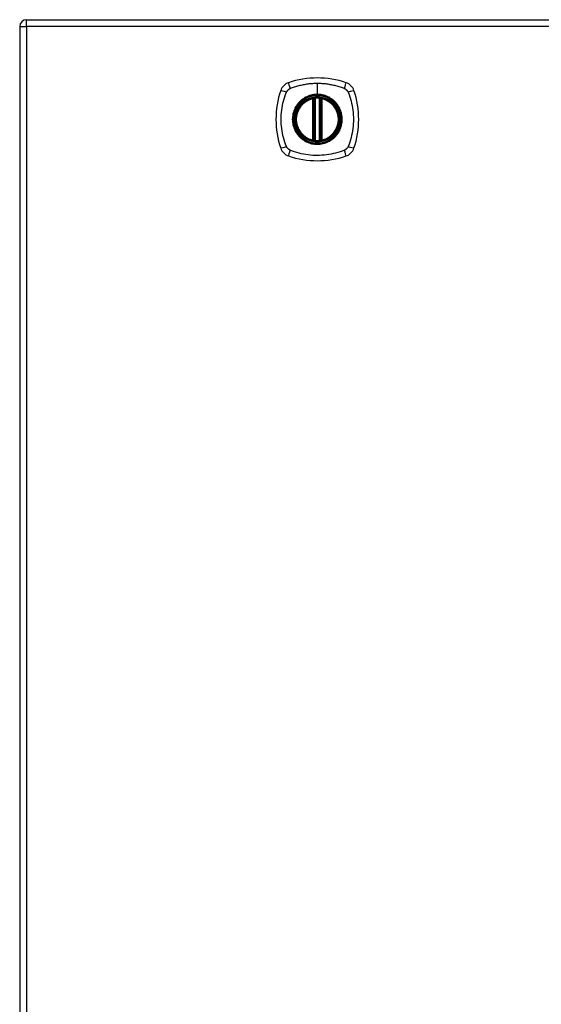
# Model space of a CAD drawing. Header units: inches. Extents: x 11 to 342, y 26 to 169.
# Tile 97 of 110: x 111 to 119, y 99 to 113. Entities that reach past the tile are written whole.
import ezdxf

# ---------------------------------------------------------------- set-up
doc = ezdxf.new("R2010")
doc.units = ezdxf.units.IN
doc.header["$MEASUREMENT"] = 0
doc.layers.add('Visible Edges(ANSI)', color=7, linetype='Continuous', lineweight=25)
doc.layers.add('Visible Tangent Edges(ANSI)', color=7, linetype='Continuous', lineweight=25)

msp = doc.modelspace()

# ---------------------------------------------------------------- linework, layer by layer
at = {"layer": 'Visible Edges(ANSI)'}
for p, q in [((111.287, 113.462), (182.892, 113.462)), ((111.188, 113.363), (111.188, 83.643)), ((115.379, 111.745), (115.379, 112.331)), ((115.398, 111.741), (115.398, 112.335)), ((115.477, 112.335), (115.477, 111.741)), ((115.497, 112.331), (115.497, 111.745))]:
    msp.add_line(p, q, dxfattribs=at)
at = {"layer": 'Visible Edges(ANSI)', "flags": 128}
for points in [[(115.409, 112.35), (115.408, 112.349), (115.406, 112.349), (115.404, 112.349), (115.403, 112.349), (115.401, 112.349), (115.4, 112.349), (115.398, 112.348), (115.397, 112.348), (115.396, 112.348), (115.394, 112.348), (115.393, 112.348), (115.392, 112.347), (115.391, 112.347), (115.39, 112.347), (115.389, 112.347), (115.388, 112.347), (115.387, 112.347), (115.386, 112.347), (115.386, 112.347), (115.385, 112.346), (115.385, 112.346), (115.385, 112.346), (115.385, 112.346), (115.385, 112.346)], [(115.491, 112.346), (115.491, 112.346), (115.491, 112.346), (115.49, 112.346), (115.49, 112.346), (115.49, 112.347), (115.489, 112.347), (115.488, 112.347), (115.488, 112.347), (115.487, 112.347), (115.486, 112.347), (115.485, 112.347), (115.484, 112.347), (115.483, 112.348), (115.481, 112.348), (115.48, 112.348), (115.479, 112.348), (115.477, 112.348), (115.476, 112.349), (115.474, 112.349), (115.473, 112.349), (115.471, 112.349), (115.47, 112.349), (115.468, 112.349), (115.466, 112.35)], [(115.385, 111.729), (115.385, 111.729), (115.385, 111.729), (115.385, 111.729), (115.385, 111.729), (115.386, 111.729), (115.386, 111.729), (115.387, 111.729), (115.388, 111.729), (115.389, 111.729), (115.39, 111.729), (115.391, 111.728), (115.392, 111.728), (115.393, 111.728), (115.394, 111.728), (115.396, 111.728), (115.397, 111.728), (115.398, 111.727), (115.4, 111.727), (115.401, 111.727), (115.403, 111.727), (115.404, 111.727), (115.406, 111.727), (115.408, 111.726), (115.409, 111.726)], [(115.466, 111.726), (115.468, 111.726), (115.47, 111.727), (115.471, 111.727), (115.473, 111.727), (115.474, 111.727), (115.476, 111.727), (115.477, 111.727), (115.479, 111.728), (115.48, 111.728), (115.481, 111.728), (115.483, 111.728), (115.484, 111.728), (115.485, 111.728), (115.486, 111.729), (115.487, 111.729), (115.488, 111.729), (115.488, 111.729), (115.489, 111.729), (115.49, 111.729), (115.49, 111.729), (115.49, 111.729), (115.491, 111.729), (115.491, 111.729), (115.491, 111.729)]]:
    msp.add_lwpolyline(points, dxfattribs=at)
at = {"layer": 'Visible Edges(ANSI)'}
for radius in [0.32, 0.315]:
    msp.add_circle((115.438, 112.038), radius, dxfattribs=at)
for centre, radius, start, end in [((111.287, 113.363), 0.099, 90, 180), ((115.083, 112.393), 0.177, 108.7722, 161.2278), ((115.438, 111.349), 1.28, 71.2278, 108.7722), ((115.793, 112.393), 0.177, 18.7722, 71.2278), ((116.127, 112.038), 1.28, 161.2278, 198.7722), ((114.749, 112.038), 1.28, 341.2278, 18.7722), ((115.438, 112.038), 0.313, 103.6344, 256.3656), ((115.438, 112.038), 0.313, 99.784, 103.6344), ((115.367, 112.331), 0.0118, 0, 103.6344), ((115.387, 112.335), 0.0118, 0, 99.784), ((115.438, 112.038), 0.313, 84.7499, 95.2501), ((115.489, 112.335), 0.0118, 80.216, 180), ((115.438, 112.038), 0.313, 76.3656, 80.216), ((115.509, 112.331), 0.0118, 76.3656, 180), ((115.438, 112.038), 0.313, 283.6344, 76.3656), ((115.367, 111.745), 0.0118, 256.3656, 0), ((115.438, 112.038), 0.313, 256.3656, 260.216), ((115.387, 111.741), 0.0118, 260.216, 0), ((115.438, 112.038), 0.313, 264.7499, 275.2501), ((115.489, 111.741), 0.0118, 180, 279.784), ((115.438, 112.038), 0.313, 279.784, 283.6344), ((115.509, 111.745), 0.0118, 180, 283.6344), ((115.083, 111.683), 0.177, 198.7722, 251.2278), ((115.793, 111.683), 0.177, 288.7722, 341.2278), ((115.438, 112.727), 1.28, 251.2278, 288.7722)]:
    msp.add_arc(centre, radius, start, end, dxfattribs=at)
at = {"layer": 'Visible Tangent Edges(ANSI)'}
for p, q in [((111.287, 113.363), (111.287, 113.462)), ((111.188, 113.363), (111.287, 113.363)), ((182.892, 113.363), (111.287, 113.363)), ((111.287, 113.363), (111.287, 83.643)), ((115.438, 112.554), (115.438, 112.395)), ((115.367, 112.331), (115.364, 112.342)), ((115.367, 112.331), (115.379, 112.331)), ((115.367, 112.331), (115.367, 111.745)), ((115.379, 112.331), (115.388, 112.331)), ((115.385, 112.346), (115.386, 112.34)), ((115.388, 112.335), (115.398, 112.335)), ((115.388, 111.745), (115.388, 112.331)), ((115.41, 112.338), (115.409, 112.35)), ((115.41, 111.738), (115.41, 112.338)), ((115.438, 112.39), (115.438, 112.395)), ((115.465, 112.338), (115.466, 112.35)), ((115.465, 112.338), (115.465, 111.738)), ((115.477, 112.335), (115.487, 112.335)), ((115.487, 112.331), (115.497, 112.331)), ((115.487, 112.331), (115.487, 111.745)), ((115.49, 112.34), (115.491, 112.346)), ((115.497, 112.331), (115.509, 112.331)), ((115.512, 112.342), (115.509, 112.331)), ((115.509, 111.745), (115.509, 112.331)), ((115.364, 111.734), (115.367, 111.745)), ((115.379, 111.745), (115.367, 111.745)), ((115.388, 111.745), (115.379, 111.745)), ((115.386, 111.735), (115.385, 111.729)), ((115.398, 111.741), (115.388, 111.741)), ((115.409, 111.726), (115.41, 111.738)), ((115.466, 111.726), (115.465, 111.738)), ((115.487, 111.741), (115.477, 111.741)), ((115.497, 111.745), (115.487, 111.745)), ((115.491, 111.729), (115.49, 111.735)), ((115.509, 111.745), (115.497, 111.745)), ((115.509, 111.745), (115.512, 111.734))]:
    msp.add_line(p, q, dxfattribs=at)
at = {"layer": 'Visible Tangent Edges(ANSI)', "flags": 128}
for points in [[(115.049, 112.478), (115.067, 112.486), (115.083, 112.492), (115.098, 112.497), (115.114, 112.502), (115.129, 112.507), (115.145, 112.512), (115.161, 112.516), (115.177, 112.52), (115.193, 112.525), (115.209, 112.528), (115.225, 112.532), (115.241, 112.535), (115.257, 112.538), (115.274, 112.541), (115.29, 112.544), (115.306, 112.546), (115.323, 112.548), (115.339, 112.55), (115.355, 112.551), (115.372, 112.552), (115.388, 112.553), (115.405, 112.554), (115.421, 112.554), (115.438, 112.554)], [(115.438, 112.554), (115.454, 112.554), (115.471, 112.554), (115.487, 112.553), (115.504, 112.552), (115.52, 112.551), (115.537, 112.55), (115.553, 112.548), (115.569, 112.546), (115.586, 112.544), (115.602, 112.541), (115.618, 112.538), (115.635, 112.535), (115.651, 112.532), (115.667, 112.528), (115.683, 112.525), (115.699, 112.52), (115.715, 112.516), (115.73, 112.512), (115.746, 112.507), (115.762, 112.502), (115.777, 112.497), (115.793, 112.492), (115.808, 112.486), (115.826, 112.478)], [(114.998, 111.649), (114.984, 111.683), (114.974, 111.714), (114.964, 111.745), (114.955, 111.777), (114.947, 111.809), (114.941, 111.841), (114.935, 111.873), (114.93, 111.906), (114.926, 111.939), (114.923, 111.972), (114.922, 112.005), (114.921, 112.038), (114.922, 112.071), (114.923, 112.104), (114.926, 112.137), (114.93, 112.169), (114.935, 112.202), (114.94, 112.234), (114.947, 112.267), (114.955, 112.299), (114.964, 112.33), (114.974, 112.362), (114.984, 112.393), (114.998, 112.426)], [(114.998, 112.426), (114.999, 112.428), (114.999, 112.429), (115, 112.431), (115.001, 112.432), (115.001, 112.433), (115.002, 112.435), (115.003, 112.436), (115.004, 112.437), (115.005, 112.439), (115.005, 112.44), (115.006, 112.441), (115.007, 112.442), (115.008, 112.444), (115.009, 112.445), (115.01, 112.446), (115.011, 112.447), (115.012, 112.449), (115.013, 112.45), (115.014, 112.451), (115.015, 112.452), (115.016, 112.453), (115.017, 112.454), (115.018, 112.456), (115.019, 112.457)], [(115.019, 112.457), (115.02, 112.458), (115.021, 112.459), (115.022, 112.46), (115.023, 112.461), (115.025, 112.462), (115.026, 112.463), (115.027, 112.464), (115.028, 112.465), (115.029, 112.466), (115.031, 112.467), (115.032, 112.468), (115.033, 112.469), (115.034, 112.469), (115.036, 112.47), (115.037, 112.471), (115.038, 112.472), (115.04, 112.473), (115.041, 112.474), (115.042, 112.474), (115.044, 112.475), (115.045, 112.476), (115.046, 112.476), (115.048, 112.477), (115.049, 112.478)], [(115.826, 112.478), (115.829, 112.476), (115.832, 112.475), (115.835, 112.474), (115.837, 112.472), (115.84, 112.47), (115.842, 112.469), (115.845, 112.467), (115.847, 112.465), (115.85, 112.463), (115.852, 112.461), (115.854, 112.459), (115.856, 112.457), (115.859, 112.454), (115.861, 112.452), (115.863, 112.45), (115.865, 112.447), (115.867, 112.445), (115.868, 112.443), (115.87, 112.44), (115.872, 112.437), (115.873, 112.435), (115.875, 112.432), (115.876, 112.429), (115.878, 112.426)], [(115.878, 112.426), (115.891, 112.393), (115.902, 112.362), (115.912, 112.33), (115.92, 112.299), (115.928, 112.267), (115.935, 112.234), (115.941, 112.202), (115.946, 112.169), (115.949, 112.137), (115.952, 112.104), (115.954, 112.071), (115.954, 112.038), (115.954, 112.005), (115.952, 111.972), (115.949, 111.939), (115.946, 111.906), (115.941, 111.873), (115.935, 111.841), (115.928, 111.809), (115.92, 111.777), (115.912, 111.745), (115.902, 111.714), (115.891, 111.683), (115.878, 111.649)], [(115.438, 112.39), (115.529, 112.378), (115.614, 112.343), (115.687, 112.287), (115.743, 112.214), (115.778, 112.129), (115.79, 112.037), (115.778, 111.946), (115.743, 111.861), (115.687, 111.788), (115.614, 111.733), (115.529, 111.698), (115.438, 111.686), (115.346, 111.698), (115.261, 111.733), (115.188, 111.789), (115.133, 111.862), (115.098, 111.947), (115.086, 112.038), (115.098, 112.129), (115.133, 112.214), (115.189, 112.287), (115.262, 112.343), (115.347, 112.378), (115.438, 112.39)], [(115.21, 112.313), (115.208, 112.311), (115.206, 112.309), (115.204, 112.307), (115.202, 112.305), (115.2, 112.303), (115.198, 112.302), (115.196, 112.3), (115.194, 112.298), (115.192, 112.296), (115.19, 112.294), (115.188, 112.292), (115.186, 112.29), (115.184, 112.288), (115.182, 112.286), (115.18, 112.284), (115.178, 112.282), (115.176, 112.28), (115.174, 112.278), (115.172, 112.276), (115.17, 112.274), (115.169, 112.272), (115.167, 112.27), (115.165, 112.268), (115.163, 112.265)], [(115.438, 112.395), (115.428, 112.395), (115.417, 112.394), (115.407, 112.393), (115.397, 112.392), (115.387, 112.391), (115.376, 112.389), (115.366, 112.387), (115.356, 112.385), (115.346, 112.383), (115.336, 112.38), (115.326, 112.377), (115.317, 112.374), (115.307, 112.37), (115.298, 112.366), (115.288, 112.362), (115.279, 112.357), (115.27, 112.353), (115.261, 112.348), (115.252, 112.342), (115.243, 112.337), (115.235, 112.331), (115.226, 112.325), (115.218, 112.319), (115.21, 112.313)], [(115.386, 112.34), (115.385, 112.341), (115.384, 112.341), (115.383, 112.341), (115.383, 112.342), (115.382, 112.342), (115.381, 112.342), (115.38, 112.343), (115.379, 112.343), (115.378, 112.343), (115.377, 112.343), (115.376, 112.343), (115.375, 112.343), (115.374, 112.343), (115.373, 112.343), (115.373, 112.343), (115.372, 112.343), (115.371, 112.343), (115.37, 112.343), (115.369, 112.343), (115.368, 112.343), (115.367, 112.343), (115.366, 112.342), (115.365, 112.342), (115.364, 112.342)], [(115.388, 112.335), (115.388, 112.335), (115.388, 112.335), (115.388, 112.335), (115.388, 112.336), (115.388, 112.336), (115.388, 112.336), (115.388, 112.337), (115.388, 112.337), (115.388, 112.337), (115.388, 112.337), (115.387, 112.338), (115.387, 112.338), (115.387, 112.338), (115.387, 112.338), (115.387, 112.338), (115.387, 112.339), (115.387, 112.339), (115.387, 112.339), (115.386, 112.339), (115.386, 112.34), (115.386, 112.34), (115.386, 112.34), (115.386, 112.34), (115.386, 112.34)], [(115.388, 112.331), (115.388, 112.331), (115.388, 112.331), (115.388, 112.331), (115.388, 112.331), (115.388, 112.331), (115.388, 112.332), (115.388, 112.332), (115.388, 112.332), (115.388, 112.332), (115.388, 112.332), (115.388, 112.332), (115.388, 112.333), (115.388, 112.333), (115.388, 112.333), (115.388, 112.333), (115.388, 112.333), (115.388, 112.334), (115.388, 112.334), (115.388, 112.334), (115.388, 112.334), (115.388, 112.334), (115.388, 112.334), (115.388, 112.335), (115.388, 112.335)], [(115.398, 112.335), (115.398, 112.335), (115.399, 112.335), (115.399, 112.335), (115.399, 112.335), (115.399, 112.335), (115.399, 112.335), (115.4, 112.335), (115.4, 112.335), (115.4, 112.335), (115.401, 112.335), (115.401, 112.336), (115.402, 112.336), (115.402, 112.336), (115.403, 112.336), (115.404, 112.336), (115.404, 112.336), (115.405, 112.337), (115.406, 112.337), (115.406, 112.337), (115.407, 112.337), (115.408, 112.337), (115.409, 112.338), (115.409, 112.338), (115.41, 112.338)], [(115.665, 112.313), (115.657, 112.319), (115.649, 112.325), (115.641, 112.331), (115.632, 112.337), (115.623, 112.342), (115.615, 112.348), (115.606, 112.353), (115.596, 112.357), (115.587, 112.362), (115.578, 112.366), (115.568, 112.37), (115.559, 112.374), (115.549, 112.377), (115.539, 112.38), (115.529, 112.383), (115.519, 112.385), (115.509, 112.388), (115.499, 112.389), (115.489, 112.391), (115.479, 112.392), (115.469, 112.393), (115.458, 112.394), (115.448, 112.395), (115.438, 112.395)], [(115.465, 112.338), (115.466, 112.338), (115.467, 112.338), (115.468, 112.337), (115.468, 112.337), (115.469, 112.337), (115.47, 112.337), (115.471, 112.337), (115.471, 112.336), (115.472, 112.336), (115.473, 112.336), (115.473, 112.336), (115.474, 112.336), (115.474, 112.336), (115.475, 112.335), (115.475, 112.335), (115.476, 112.335), (115.476, 112.335), (115.476, 112.335), (115.477, 112.335), (115.477, 112.335), (115.477, 112.335), (115.477, 112.335), (115.477, 112.335), (115.477, 112.335)], [(115.49, 112.34), (115.49, 112.34), (115.49, 112.34), (115.489, 112.34), (115.489, 112.34), (115.489, 112.339), (115.489, 112.339), (115.489, 112.339), (115.489, 112.339), (115.489, 112.338), (115.488, 112.338), (115.488, 112.338), (115.488, 112.338), (115.488, 112.338), (115.488, 112.337), (115.488, 112.337), (115.488, 112.337), (115.488, 112.337), (115.488, 112.336), (115.488, 112.336), (115.487, 112.336), (115.487, 112.335), (115.487, 112.335), (115.487, 112.335), (115.487, 112.335)], [(115.487, 112.335), (115.487, 112.335), (115.487, 112.334), (115.487, 112.334), (115.487, 112.334), (115.487, 112.334), (115.487, 112.334), (115.487, 112.334), (115.487, 112.333), (115.487, 112.333), (115.487, 112.333), (115.487, 112.333), (115.487, 112.333), (115.487, 112.332), (115.487, 112.332), (115.487, 112.332), (115.487, 112.332), (115.487, 112.332), (115.487, 112.332), (115.487, 112.331), (115.487, 112.331), (115.487, 112.331), (115.487, 112.331), (115.487, 112.331), (115.487, 112.331)], [(115.512, 112.342), (115.511, 112.342), (115.51, 112.342), (115.509, 112.343), (115.508, 112.343), (115.507, 112.343), (115.506, 112.343), (115.505, 112.343), (115.504, 112.343), (115.503, 112.343), (115.502, 112.343), (115.501, 112.343), (115.5, 112.343), (115.499, 112.343), (115.498, 112.343), (115.497, 112.343), (115.497, 112.343), (115.496, 112.343), (115.495, 112.342), (115.494, 112.342), (115.493, 112.342), (115.492, 112.341), (115.491, 112.341), (115.491, 112.341), (115.49, 112.34)], [(115.712, 112.265), (115.711, 112.268), (115.709, 112.27), (115.707, 112.272), (115.705, 112.274), (115.703, 112.276), (115.701, 112.278), (115.7, 112.28), (115.698, 112.282), (115.696, 112.284), (115.694, 112.286), (115.692, 112.288), (115.69, 112.29), (115.688, 112.292), (115.686, 112.294), (115.684, 112.296), (115.682, 112.298), (115.68, 112.3), (115.678, 112.302), (115.676, 112.303), (115.674, 112.305), (115.672, 112.307), (115.67, 112.309), (115.667, 112.311), (115.665, 112.313)], [(115.163, 112.265), (115.151, 112.249), (115.139, 112.232), (115.128, 112.215), (115.118, 112.197), (115.11, 112.178), (115.102, 112.159), (115.096, 112.139), (115.09, 112.12), (115.086, 112.099), (115.083, 112.079), (115.082, 112.058), (115.081, 112.038), (115.082, 112.017), (115.083, 111.997), (115.086, 111.976), (115.09, 111.956), (115.096, 111.936), (115.102, 111.917), (115.11, 111.897), (115.118, 111.879), (115.128, 111.861), (115.139, 111.843), (115.151, 111.826), (115.163, 111.81)], [(115.712, 111.81), (115.725, 111.826), (115.737, 111.843), (115.747, 111.861), (115.757, 111.879), (115.766, 111.898), (115.773, 111.917), (115.78, 111.936), (115.785, 111.956), (115.789, 111.976), (115.792, 111.997), (115.794, 112.017), (115.795, 112.038), (115.794, 112.059), (115.792, 112.079), (115.789, 112.099), (115.785, 112.12), (115.78, 112.14), (115.773, 112.159), (115.766, 112.178), (115.757, 112.197), (115.747, 112.215), (115.737, 112.233), (115.725, 112.249), (115.712, 112.265)], [(115.163, 111.81), (115.165, 111.808), (115.167, 111.806), (115.169, 111.804), (115.17, 111.802), (115.172, 111.8), (115.174, 111.798), (115.176, 111.796), (115.178, 111.794), (115.18, 111.792), (115.182, 111.79), (115.184, 111.788), (115.186, 111.786), (115.188, 111.784), (115.19, 111.782), (115.192, 111.78), (115.194, 111.778), (115.196, 111.776), (115.198, 111.774), (115.2, 111.772), (115.202, 111.771), (115.204, 111.769), (115.206, 111.767), (115.208, 111.765), (115.21, 111.763)], [(115.21, 111.763), (115.226, 111.751), (115.243, 111.739), (115.261, 111.728), (115.279, 111.718), (115.298, 111.71), (115.317, 111.702), (115.336, 111.696), (115.356, 111.69), (115.376, 111.686), (115.397, 111.683), (115.417, 111.682), (115.438, 111.681), (115.459, 111.682), (115.479, 111.683), (115.499, 111.686), (115.519, 111.691), (115.539, 111.696), (115.559, 111.702), (115.578, 111.71), (115.597, 111.719), (115.615, 111.728), (115.632, 111.739), (115.649, 111.751), (115.665, 111.763)], [(115.364, 111.734), (115.365, 111.734), (115.366, 111.733), (115.367, 111.733), (115.368, 111.733), (115.369, 111.733), (115.37, 111.733), (115.371, 111.733), (115.372, 111.733), (115.373, 111.733), (115.373, 111.733), (115.374, 111.733), (115.375, 111.733), (115.376, 111.733), (115.377, 111.733), (115.378, 111.733), (115.379, 111.733), (115.38, 111.733), (115.381, 111.733), (115.382, 111.734), (115.383, 111.734), (115.383, 111.734), (115.384, 111.735), (115.385, 111.735), (115.386, 111.735)], [(115.386, 111.735), (115.386, 111.736), (115.386, 111.736), (115.386, 111.736), (115.386, 111.736), (115.386, 111.736), (115.387, 111.737), (115.387, 111.737), (115.387, 111.737), (115.387, 111.737), (115.387, 111.738), (115.387, 111.738), (115.387, 111.738), (115.387, 111.738), (115.388, 111.738), (115.388, 111.739), (115.388, 111.739), (115.388, 111.739), (115.388, 111.74), (115.388, 111.74), (115.388, 111.74), (115.388, 111.74), (115.388, 111.741), (115.388, 111.741), (115.388, 111.741)], [(115.388, 111.741), (115.388, 111.741), (115.388, 111.741), (115.388, 111.742), (115.388, 111.742), (115.388, 111.742), (115.388, 111.742), (115.388, 111.742), (115.388, 111.742), (115.388, 111.743), (115.388, 111.743), (115.388, 111.743), (115.388, 111.743), (115.388, 111.743), (115.388, 111.743), (115.388, 111.744), (115.388, 111.744), (115.388, 111.744), (115.388, 111.744), (115.388, 111.744), (115.388, 111.745), (115.388, 111.745), (115.388, 111.745), (115.388, 111.745), (115.388, 111.745)], [(115.41, 111.738), (115.409, 111.738), (115.409, 111.738), (115.408, 111.738), (115.407, 111.739), (115.406, 111.739), (115.406, 111.739), (115.405, 111.739), (115.404, 111.739), (115.404, 111.739), (115.403, 111.74), (115.402, 111.74), (115.402, 111.74), (115.401, 111.74), (115.401, 111.74), (115.4, 111.74), (115.4, 111.741), (115.4, 111.741), (115.399, 111.741), (115.399, 111.741), (115.399, 111.741), (115.399, 111.741), (115.399, 111.741), (115.398, 111.741), (115.398, 111.741)], [(115.477, 111.741), (115.477, 111.741), (115.477, 111.741), (115.477, 111.741), (115.477, 111.741), (115.477, 111.741), (115.476, 111.741), (115.476, 111.741), (115.476, 111.741), (115.475, 111.74), (115.475, 111.74), (115.474, 111.74), (115.474, 111.74), (115.473, 111.74), (115.473, 111.74), (115.472, 111.739), (115.471, 111.739), (115.471, 111.739), (115.47, 111.739), (115.469, 111.739), (115.468, 111.739), (115.468, 111.738), (115.467, 111.738), (115.466, 111.738), (115.465, 111.738)], [(115.487, 111.745), (115.487, 111.745), (115.487, 111.745), (115.487, 111.745), (115.487, 111.745), (115.487, 111.744), (115.487, 111.744), (115.487, 111.744), (115.487, 111.744), (115.487, 111.744), (115.487, 111.743), (115.487, 111.743), (115.487, 111.743), (115.487, 111.743), (115.487, 111.743), (115.487, 111.743), (115.487, 111.742), (115.487, 111.742), (115.487, 111.742), (115.487, 111.742), (115.487, 111.742), (115.487, 111.742), (115.487, 111.741), (115.487, 111.741), (115.487, 111.741)], [(115.487, 111.741), (115.487, 111.741), (115.487, 111.741), (115.487, 111.74), (115.487, 111.74), (115.488, 111.74), (115.488, 111.74), (115.488, 111.739), (115.488, 111.739), (115.488, 111.739), (115.488, 111.738), (115.488, 111.738), (115.488, 111.738), (115.488, 111.738), (115.488, 111.738), (115.489, 111.737), (115.489, 111.737), (115.489, 111.737), (115.489, 111.737), (115.489, 111.736), (115.489, 111.736), (115.489, 111.736), (115.49, 111.736), (115.49, 111.736), (115.49, 111.735)], [(115.49, 111.735), (115.491, 111.735), (115.491, 111.735), (115.492, 111.734), (115.493, 111.734), (115.494, 111.734), (115.495, 111.733), (115.496, 111.733), (115.497, 111.733), (115.497, 111.733), (115.498, 111.733), (115.499, 111.733), (115.5, 111.733), (115.501, 111.733), (115.502, 111.733), (115.503, 111.733), (115.504, 111.733), (115.505, 111.733), (115.506, 111.733), (115.507, 111.733), (115.508, 111.733), (115.509, 111.733), (115.51, 111.733), (115.511, 111.734), (115.512, 111.734)], [(115.665, 111.763), (115.667, 111.765), (115.67, 111.767), (115.672, 111.769), (115.674, 111.771), (115.676, 111.772), (115.678, 111.774), (115.68, 111.776), (115.682, 111.778), (115.684, 111.78), (115.686, 111.782), (115.688, 111.784), (115.69, 111.786), (115.692, 111.788), (115.694, 111.79), (115.696, 111.792), (115.698, 111.794), (115.7, 111.796), (115.701, 111.798), (115.703, 111.8), (115.705, 111.802), (115.707, 111.804), (115.709, 111.806), (115.711, 111.808), (115.712, 111.81)], [(115.049, 111.598), (115.046, 111.599), (115.044, 111.601), (115.041, 111.602), (115.038, 111.604), (115.036, 111.606), (115.033, 111.607), (115.031, 111.609), (115.028, 111.611), (115.026, 111.613), (115.024, 111.615), (115.021, 111.617), (115.019, 111.619), (115.017, 111.621), (115.015, 111.624), (115.013, 111.626), (115.011, 111.628), (115.009, 111.631), (115.007, 111.633), (115.005, 111.636), (115.004, 111.638), (115.002, 111.641), (115.001, 111.644), (114.999, 111.647), (114.998, 111.649)], [(115.826, 111.598), (115.793, 111.584), (115.762, 111.574), (115.73, 111.564), (115.699, 111.555), (115.667, 111.548), (115.635, 111.541), (115.602, 111.535), (115.57, 111.53), (115.537, 111.526), (115.504, 111.524), (115.471, 111.522), (115.438, 111.521), (115.405, 111.522), (115.372, 111.523), (115.339, 111.526), (115.306, 111.53), (115.274, 111.535), (115.241, 111.541), (115.209, 111.547), (115.177, 111.555), (115.145, 111.564), (115.114, 111.574), (115.083, 111.584), (115.049, 111.598)], [(115.878, 111.649), (115.876, 111.647), (115.875, 111.644), (115.873, 111.641), (115.872, 111.638), (115.87, 111.636), (115.868, 111.633), (115.867, 111.631), (115.865, 111.628), (115.863, 111.626), (115.861, 111.624), (115.859, 111.621), (115.857, 111.619), (115.854, 111.617), (115.852, 111.615), (115.85, 111.613), (115.847, 111.611), (115.845, 111.609), (115.842, 111.607), (115.84, 111.606), (115.837, 111.604), (115.835, 111.602), (115.832, 111.601), (115.829, 111.599), (115.826, 111.598)]]:
    msp.add_lwpolyline(points, dxfattribs=at)
at = {"layer": 'Visible Tangent Edges(ANSI)'}
for radius in [0.346, 0.342, 0.325, 0.324]:
    msp.add_circle((115.438, 112.038), radius, dxfattribs=at)
for start, end in [(103.6344, 256.3656), (84.7499, 95.2501), (283.6344, 76.3656), (264.7499, 275.2501)]:
    msp.add_arc((115.438, 112.038), 0.301, start, end, dxfattribs=at)
for centre, major_axis, ratio, start_param, end_param in [((115.063, 112.45), (-0.037, 0.112), 0.042597, 0.170073, 1.307344), ((115.812, 112.45), (0.037, 0.112), 0.042597, 4.975842, 6.113112), ((115.026, 112.412), (-0.112, 0.037), 0.042597, 4.975842, 6.113112), ((115.85, 112.412), (0.112, 0.037), 0.042597, 0.170073, 1.307344), ((115.385, 112.346), (-0.00893, -0.00773), 0.431674, 0, 1.315955), ((115.39, 112.335), (-0.0116, -0.0021), 0.025638, 4.856604, 6.283185), ((115.486, 112.335), (0.0116, -0.0021), 0.025638, 0, 1.426581), ((115.491, 112.346), (0.00893, -0.00773), 0.431674, 4.96723, 6.283185), ((115.385, 111.73), (-0.00893, 0.00773), 0.431674, 4.96723, 6.283185), ((115.39, 111.741), (-0.0116, 0.0021), 0.025638, 0, 1.426581), ((115.486, 111.741), (0.0116, 0.0021), 0.025638, 4.856604, 6.283185), ((115.491, 111.73), (0.00893, 0.00773), 0.431674, 0, 1.315955), ((115.026, 111.664), (-0.112, -0.037), 0.042597, 0.170073, 1.307344), ((115.063, 111.626), (-0.037, -0.112), 0.042597, 4.975842, 6.113112), ((115.812, 111.626), (0.037, -0.112), 0.042597, 0.170073, 1.307344), ((115.85, 111.664), (0.112, -0.037), 0.042597, 4.975842, 6.113112)]:
    msp.add_ellipse(centre, major_axis=major_axis, ratio=ratio, start_param=start_param, end_param=end_param, dxfattribs=at)

doc.saveas('drawing.dxf')
